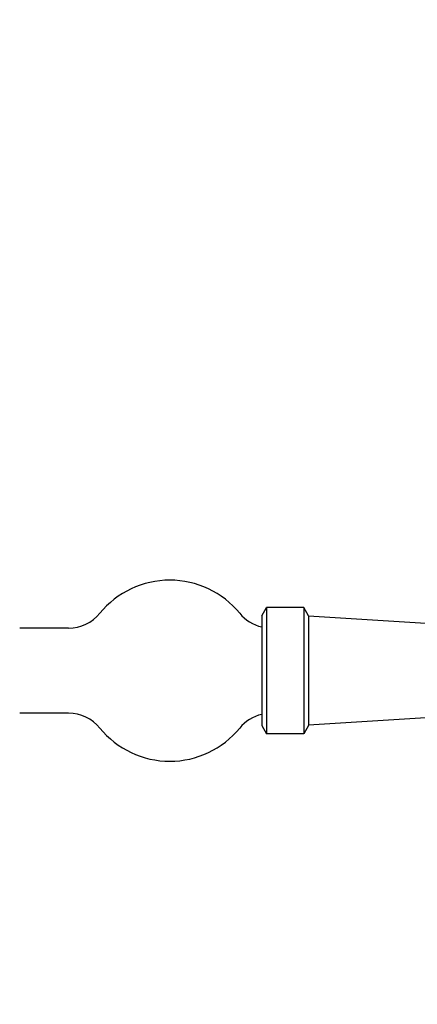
# Model space of a CAD drawing. Extents: x 0 to 796, y 0 to 496.
# Tile 70 of 222: x 133.2 to 136.26, y 372.3 to 379.88. Entities that reach past the tile are written whole.
import ezdxf

# ---------------------------------------------------------------- set-up
doc = ezdxf.new("R2010")
doc.units = 0
doc.header["$LTSCALE"] = 12
doc.header["$MEASUREMENT"] = 0
doc.layers.get('0').update_dxf_attribs({"linetype": 'CONTINUOUS'})
doc.layers.add('D', color=2, linetype='CONTINUOUS')
doc.styles.get("Standard").update_dxf_attribs({"font": 'SIMPLEX.SHX', "width": 0.875})
doc.dimstyles.get("Standard").update_dxf_attribs({"dimscale": 28, "dimtxt": 0.125, "dimasz": 0.125, "dimexe": 0.04375, "dimexo": 0.0625, "dimgap": 0.04375, "dimtad": 0, "dimtih": 1, "dimtoh": 1, "dimdec": 4, "dimzin": 12, "dimdsep": 46, "dimlunit": 5, "dimtxsty": 'Standard', "dimcen": 0, "dimclrd": 256, "dimclre": 256, "dimclrt": 256, "dimadec": 1, "dimazin": 3, "dimtfac": 0.875, "dimtdec": 4, "dimtofl": 0, "dimtmove": 0, "dimatfit": 2, "dimfxl": 1, "dimtolj": 1, "dimtzin": 12, "dimlwd": 13, "dimlwe": 13, "dimarcsym": 0})

# ---------------------------------------------------------------- blocks, each defined once
blk = doc.blocks.new('*D117')
at = {"layer": 'D', "lineweight": 13, "transparency": 16777216}
for p, q in [((180.9348, 421.44), (180.9348, 343.4783)), ((67.578, 410.8197), (67.578, 343.4783)), ((71.078, 344.7033), (115.7033, 344.7033)), ((177.4348, 344.7033), (132.8095, 344.7033))]:
    blk.add_line(p, q, dxfattribs=at)
at = {"layer": 'D', "transparency": 16777216}
for points in [[(71.078, 345.2866), (71.078, 344.1199), (67.578, 344.7033)], [(177.4348, 345.2866), (177.4348, 344.1199), (180.9348, 344.7033)]]:
    blk.add_solid(points, dxfattribs=at)
at = {"layer": 'D', "transparency": 16777216, "insert": (124.2564, 344.7033), "char_height": 3.5, "attachment_point": 5}
blk.add_mtext('\\A1;113{\\H0.875x;\\S1/2;}{}{\\C2;%%p1}', dxfattribs=at)
blk = doc.blocks.new('*D118')
at = {"layer": 'D', "lineweight": 13, "transparency": 16777216}
for p, q in [((102.5023, 421.927), (102.5023, 356.4648)), ((174.5469, 421.927), (174.5469, 356.4648)), ((106.0023, 357.6898), (134.8205, 357.6898)), ((171.0469, 357.6898), (142.2288, 357.6898))]:
    blk.add_line(p, q, dxfattribs=at)
at = {"layer": 'D', "transparency": 16777216}
for points in [[(106.0023, 358.2731), (106.0023, 357.1065), (102.5023, 357.6898)], [(171.0469, 358.2731), (171.0469, 357.1065), (174.5469, 357.6898)]]:
    blk.add_solid(points, dxfattribs=at)
at = {"layer": 'D', "transparency": 16777216, "insert": (138.5246, 357.6898), "char_height": 3.5, "attachment_point": 5}
blk.add_mtext('\\A1;72', dxfattribs=at)

msp = doc.modelspace()

# ---------------------------------------------------------------- linework, layer by layer
for p, q in [((135.06216, 375.28637), (135.09984, 375.35163)), ((135.06216, 375.28637), (135.06216, 374.44262)), ((135.09984, 375.35163), (135.09984, 374.37735)), ((135.38598, 375.35163), (135.09984, 375.35163)), ((135.38598, 375.35163), (135.38598, 374.37735)), ((135.42366, 375.28637), (135.38598, 375.35163)), ((135.42366, 375.28637), (135.42366, 374.44262)), ((136.40854, 375.22253), (135.42366, 375.28449)), ((133.57274, 375.19262), (133.19644, 375.19262)), ((133.57274, 374.53637), (133.19644, 374.53637)), ((136.40854, 374.50646), (135.42366, 374.44449)), ((135.06216, 374.44262), (135.09984, 374.37735)), ((135.38598, 374.37735), (135.09984, 374.37735)), ((135.42366, 374.44262), (135.38598, 374.37735))]:
    msp.add_line(p, q)
for centre, radius, start, end in [((134.35331, 374.86449), 0.6973, 39.376265, 140.623735), ((133.57274, 375.50512), 0.3125, 270, 320.623735), ((135.13388, 375.50512), 0.3125, 219.376265, 256.732391), ((133.57274, 374.22387), 0.3125, 39.376265, 90), ((135.13388, 374.22387), 0.3125, 103.267609, 140.623735), ((134.35331, 374.86449), 0.6973, 219.376265, 320.623735)]:
    msp.add_arc(centre, radius, start, end)

# ---------------------------------------------------------------- dimensions: what is measured, and where the dimension line sits
at = {"layer": 'D'}
dim = msp.add_linear_dim(base=(102.50229, 357.68981), p1=(174.54694, 423.67699), p2=(102.50229, 423.67699), text='72', dimstyle='Standard', dxfattribs=at)
dim.commit()
dim.dimension.update_dxf_attribs({"geometry": '*D118', "text_midpoint": (138.52462, 357.68981)})
dim = msp.add_linear_dim(base=(180.93479, 344.70327), p1=(67.57797, 412.56969), p2=(180.93479, 423.19001), text='<>{}{\\C2;%%p1}', dimstyle='Standard', override={"dimdec": 1}, dxfattribs=at)
dim.commit()
dim.dimension.update_dxf_attribs({"geometry": '*D117', "text_midpoint": (124.25638, 344.70327)})

doc.saveas('drawing.dxf')
